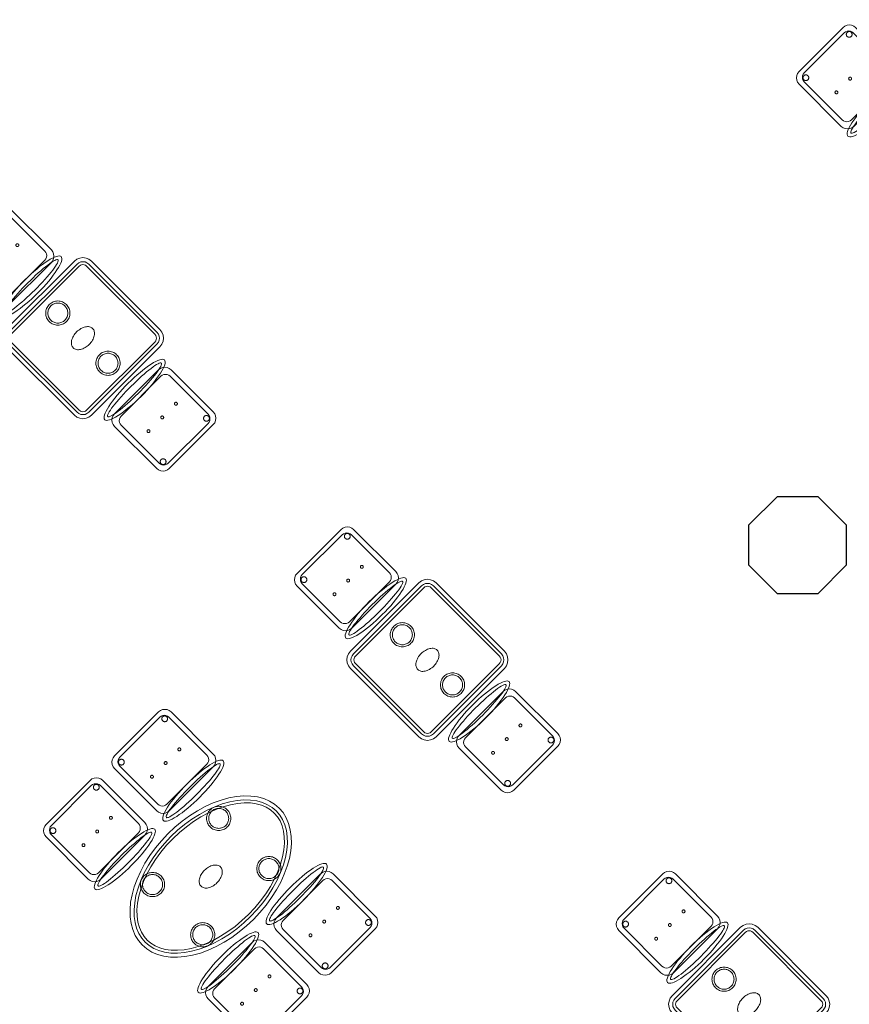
# Model space of a CAD drawing. Header units: metres. Extents: x 2172.2 to 2210.6, y 415.3 to 458.1.
# Tile 18 of 67: x 2197.2 to 2202.4, y 425.7 to 431.8. Entities that reach past the tile are written whole.
import ezdxf

# ---------------------------------------------------------------- set-up
doc = ezdxf.new("R2010")
doc.units = ezdxf.units.M
for name, color, linetype, lineweight in [('NC_N1_CHAIRS', 7, 'CONTINUOUS', 13), ('NC_N1_COLUMNS', 7, 'CONTINUOUS', 25), ('NC_N1_TABLES', 7, 'CONTINUOUS', 13), ('NC_N1_WALLS', 7, 'CONTINUOUS', 25)]:
    doc.layers.add(name, color=color, linetype=linetype, lineweight=lineweight)

# ---------------------------------------------------------------- blocks, each defined once
blk = doc.blocks.new('NC_N1_ARCHITECTURE')
at = {"layer": 'NC_N1_COLUMNS', "linetype": 'CONTINUOUS', "lineweight": -2}
blk.add_lwpolyline([(11.911421, -5.785677), (11.734645, -5.608903), (11.734677, -5.358869), (11.911421, -5.182129), (12.161419, -5.182129), (12.338195, -5.358905), (12.338195, -5.608903), (12.161419, -5.785677)], close=True, dxfattribs=at)
blk = doc.blocks.new('NC_N1_DINING_TWO_SQUARE')
at = {"color": 0, "linetype": 'CONTINUOUS', "lineweight": -2}
for points in [[(0.3, -0.375), (-0.3, -0.375), (-0.3194, -0.3724), (-0.3375, -0.365), (-0.353, -0.353), (-0.365, -0.3375), (-0.3724, -0.3194), (-0.375, -0.3), (-0.375, 0.3), (-0.3724, 0.3194), (-0.365, 0.3375), (-0.353, 0.353), (-0.3375, 0.365), (-0.3194, 0.3724), (-0.3, 0.375), (0.3, 0.375), (0.3194, 0.3724), (0.3375, 0.365), (0.353, 0.353), (0.365, 0.3375), (0.3724, 0.3194), (0.375, 0.3), (0.375, -0.3), (0.3724, -0.3194), (0.365, -0.3375), (0.353, -0.353), (0.3375, -0.365), (0.3194, -0.3724)], [(0.2984, -0.35), (-0.2984, -0.35), (-0.3129, -0.3481), (-0.3249, -0.3431), (-0.3352, -0.3352), (-0.3431, -0.3249), (-0.3481, -0.3129), (-0.35, -0.2984), (-0.35, 0.2984), (-0.3481, 0.3129), (-0.3431, 0.3249), (-0.3352, 0.3352), (-0.3249, 0.3431), (-0.3129, 0.3481), (-0.2984, 0.35), (0.2984, 0.35), (0.3129, 0.3481), (0.3249, 0.3431), (0.3352, 0.3352), (0.3431, 0.3249), (0.3481, 0.3129), (0.35, 0.2984), (0.35, -0.2984), (0.3481, -0.3129), (0.3431, -0.3249), (0.3352, -0.3352), (0.3249, -0.3431), (0.3129, -0.3481)], [(0.2972, -0.332), (-0.2972, -0.332), (-0.3082, -0.3306), (-0.3158, -0.3274), (-0.3224, -0.3224), (-0.3274, -0.3158), (-0.3306, -0.3082), (-0.332, -0.2972), (-0.332, 0.2972), (-0.3306, 0.3082), (-0.3274, 0.3158), (-0.3224, 0.3224), (-0.3158, 0.3274), (-0.3082, 0.3306), (-0.2972, 0.332), (0.2972, 0.332), (0.3082, 0.3306), (0.3158, 0.3274), (0.3224, 0.3224), (0.3274, 0.3158), (0.3306, 0.3082), (0.332, 0.2972), (0.332, -0.2972), (0.3306, -0.3082), (0.3274, -0.3158), (0.3224, -0.3224), (0.3158, -0.3274), (0.3082, -0.3306)], [(0.075, 0.22), (0.0746, 0.2126), (0.0736, 0.2054), (0.0718, 0.1982), (0.0693, 0.1913), (0.0661, 0.1846), (0.0624, 0.1783), (0.058, 0.1724), (0.053, 0.167), (0.0476, 0.162), (0.0417, 0.1576), (0.0354, 0.1539), (0.0287, 0.1507), (0.0218, 0.1482), (0.0146, 0.1464), (0.0074, 0.1454), (0, 0.145), (-0.0074, 0.1454), (-0.0146, 0.1464), (-0.0218, 0.1482), (-0.0287, 0.1507), (-0.0354, 0.1539), (-0.0417, 0.1576), (-0.0476, 0.162), (-0.053, 0.167), (-0.058, 0.1724), (-0.0624, 0.1783), (-0.0661, 0.1846), (-0.0693, 0.1913), (-0.0718, 0.1982), (-0.0736, 0.2054), (-0.0746, 0.2126), (-0.075, 0.22), (-0.0746, 0.2274), (-0.0736, 0.2346), (-0.0718, 0.2418), (-0.0693, 0.2487), (-0.0661, 0.2554), (-0.0624, 0.2617), (-0.058, 0.2676), (-0.053, 0.273), (-0.0476, 0.278), (-0.0417, 0.2824), (-0.0354, 0.2861), (-0.0287, 0.2893), (-0.0218, 0.2918), (-0.0146, 0.2936), (-0.0074, 0.2946), (0, 0.295), (0.0074, 0.2946), (0.0146, 0.2936), (0.0218, 0.2918), (0.0287, 0.2893), (0.0354, 0.2861), (0.0417, 0.2824), (0.0476, 0.278), (0.053, 0.273), (0.058, 0.2676), (0.0624, 0.2617), (0.0661, 0.2554), (0.0693, 0.2487), (0.0718, 0.2418), (0.0736, 0.2346), (0.0746, 0.2274)], [(0.062, 0.22), (0.0617, 0.2139), (0.0608, 0.2079), (0.0593, 0.202), (0.0573, 0.1963), (0.0547, 0.1908), (0.0516, 0.1856), (0.0479, 0.1807), (0.0438, 0.1762), (0.0393, 0.1721), (0.0344, 0.1684), (0.0292, 0.1653), (0.0237, 0.1627), (0.018, 0.1607), (0.0121, 0.1592), (0.0061, 0.1583), (0, 0.158), (-0.0061, 0.1583), (-0.0121, 0.1592), (-0.018, 0.1607), (-0.0237, 0.1627), (-0.0292, 0.1653), (-0.0344, 0.1684), (-0.0393, 0.1721), (-0.0438, 0.1762), (-0.0479, 0.1807), (-0.0516, 0.1856), (-0.0547, 0.1908), (-0.0573, 0.1963), (-0.0593, 0.202), (-0.0608, 0.2079), (-0.0617, 0.2139), (-0.062, 0.22), (-0.0617, 0.2261), (-0.0608, 0.2321), (-0.0593, 0.238), (-0.0573, 0.2437), (-0.0547, 0.2492), (-0.0516, 0.2544), (-0.0479, 0.2593), (-0.0438, 0.2638), (-0.0393, 0.2679), (-0.0344, 0.2716), (-0.0292, 0.2747), (-0.0237, 0.2773), (-0.018, 0.2793), (-0.0121, 0.2808), (-0.0061, 0.2817), (0, 0.282), (0.0061, 0.2817), (0.0121, 0.2808), (0.018, 0.2793), (0.0237, 0.2773), (0.0292, 0.2747), (0.0344, 0.2716), (0.0393, 0.2679), (0.0438, 0.2638), (0.0479, 0.2593), (0.0516, 0.2544), (0.0547, 0.2492), (0.0573, 0.2437), (0.0593, 0.238), (0.0608, 0.2321), (0.0617, 0.2261)], [(0.085, 0), (0.0846, 0.0054), (0.0834, 0.0107), (0.0813, 0.016), (0.0785, 0.021), (0.075, 0.0259), (0.0707, 0.0306), (0.0657, 0.0349), (0.0601, 0.0389), (0.0539, 0.0425), (0.0472, 0.0457), (0.0401, 0.0485), (0.0325, 0.0508), (0.0247, 0.0526), (0.0166, 0.0539), (0.0083, 0.0547), (0, 0.055), (-0.0083, 0.0547), (-0.0166, 0.0539), (-0.0247, 0.0526), (-0.0325, 0.0508), (-0.0401, 0.0485), (-0.0472, 0.0457), (-0.0539, 0.0425), (-0.0601, 0.0389), (-0.0657, 0.0349), (-0.0707, 0.0306), (-0.075, 0.0259), (-0.0785, 0.021), (-0.0813, 0.016), (-0.0834, 0.0107), (-0.0846, 0.0054), (-0.085, 0), (-0.0846, -0.0054), (-0.0834, -0.0107), (-0.0813, -0.016), (-0.0785, -0.021), (-0.075, -0.0259), (-0.0707, -0.0306), (-0.0657, -0.0349), (-0.0601, -0.0389), (-0.0539, -0.0425), (-0.0472, -0.0457), (-0.0401, -0.0485), (-0.0325, -0.0508), (-0.0247, -0.0526), (-0.0166, -0.0539), (-0.0083, -0.0547), (0, -0.055), (0.0083, -0.0547), (0.0166, -0.0539), (0.0247, -0.0526), (0.0325, -0.0508), (0.0401, -0.0485), (0.0472, -0.0457), (0.0539, -0.0425), (0.0601, -0.0389), (0.0657, -0.0349), (0.0707, -0.0306), (0.075, -0.0259), (0.0785, -0.021), (0.0813, -0.016), (0.0834, -0.0107), (0.0846, -0.0054)], [(0.075, -0.22), (0.0746, -0.2274), (0.0736, -0.2346), (0.0718, -0.2418), (0.0693, -0.2487), (0.0661, -0.2554), (0.0624, -0.2617), (0.058, -0.2676), (0.053, -0.273), (0.0476, -0.278), (0.0417, -0.2824), (0.0354, -0.2861), (0.0287, -0.2893), (0.0218, -0.2918), (0.0146, -0.2936), (0.0074, -0.2946), (0, -0.295), (-0.0074, -0.2946), (-0.0146, -0.2936), (-0.0218, -0.2918), (-0.0287, -0.2893), (-0.0354, -0.2861), (-0.0417, -0.2824), (-0.0476, -0.278), (-0.053, -0.273), (-0.058, -0.2676), (-0.0624, -0.2617), (-0.0661, -0.2554), (-0.0693, -0.2487), (-0.0718, -0.2418), (-0.0736, -0.2346), (-0.0746, -0.2274), (-0.075, -0.22), (-0.0746, -0.2126), (-0.0736, -0.2054), (-0.0718, -0.1982), (-0.0693, -0.1913), (-0.0661, -0.1846), (-0.0624, -0.1783), (-0.058, -0.1724), (-0.053, -0.167), (-0.0476, -0.162), (-0.0417, -0.1576), (-0.0354, -0.1539), (-0.0287, -0.1507), (-0.0218, -0.1482), (-0.0146, -0.1464), (-0.0074, -0.1454), (0, -0.145), (0.0074, -0.1454), (0.0146, -0.1464), (0.0218, -0.1482), (0.0287, -0.1507), (0.0354, -0.1539), (0.0417, -0.1576), (0.0476, -0.162), (0.053, -0.167), (0.058, -0.1724), (0.0624, -0.1783), (0.0661, -0.1846), (0.0693, -0.1913), (0.0718, -0.1982), (0.0736, -0.2054), (0.0746, -0.2126)], [(0.062, -0.22), (0.0617, -0.2261), (0.0608, -0.2321), (0.0593, -0.238), (0.0573, -0.2437), (0.0547, -0.2492), (0.0516, -0.2544), (0.0479, -0.2593), (0.0438, -0.2638), (0.0393, -0.2679), (0.0344, -0.2716), (0.0292, -0.2747), (0.0237, -0.2773), (0.018, -0.2793), (0.0121, -0.2808), (0.0061, -0.2817), (0, -0.282), (-0.0061, -0.2817), (-0.0121, -0.2808), (-0.018, -0.2793), (-0.0237, -0.2773), (-0.0292, -0.2747), (-0.0344, -0.2716), (-0.0393, -0.2679), (-0.0438, -0.2638), (-0.0479, -0.2593), (-0.0516, -0.2544), (-0.0547, -0.2492), (-0.0573, -0.2437), (-0.0593, -0.238), (-0.0608, -0.2321), (-0.0617, -0.2261), (-0.062, -0.22), (-0.0617, -0.2139), (-0.0608, -0.2079), (-0.0593, -0.202), (-0.0573, -0.1963), (-0.0547, -0.1908), (-0.0516, -0.1856), (-0.0479, -0.1807), (-0.0438, -0.1762), (-0.0393, -0.1721), (-0.0344, -0.1684), (-0.0292, -0.1653), (-0.0237, -0.1627), (-0.018, -0.1607), (-0.0121, -0.1592), (-0.0061, -0.1583), (0, -0.158), (0.0061, -0.1583), (0.0121, -0.1592), (0.018, -0.1607), (0.0237, -0.1627), (0.0292, -0.1653), (0.0344, -0.1684), (0.0393, -0.1721), (0.0438, -0.1762), (0.0479, -0.1807), (0.0516, -0.1856), (0.0547, -0.1908), (0.0573, -0.1963), (0.0593, -0.202), (0.0608, -0.2079), (0.0617, -0.2139)]]:
    blk.add_lwpolyline(points, close=True, dxfattribs=at)
blk = doc.blocks.new('NC_N1_CHAIR_OLIVE')
at = {"color": 0, "linetype": 'CONTINUOUS', "lineweight": -2}
for points in [[(0.262, 0.222), (0.2607, 0.2276), (0.257, 0.2331), (0.2507, 0.2385), (0.2421, 0.2438), (0.2311, 0.2489), (0.2178, 0.2537), (0.2025, 0.2582), (0.1853, 0.2623), (0.1662, 0.2661), (0.1456, 0.2694), (0.1235, 0.2723), (0.1003, 0.2747), (0.0761, 0.2765), (0.0511, 0.2779), (0.0257, 0.2787), (0, 0.279), (-0.0257, 0.2787), (-0.0511, 0.2779), (-0.0761, 0.2765), (-0.1003, 0.2747), (-0.1235, 0.2723), (-0.1456, 0.2694), (-0.1662, 0.2661), (-0.1853, 0.2623), (-0.2025, 0.2582), (-0.2178, 0.2537), (-0.2311, 0.2489), (-0.2421, 0.2438), (-0.2507, 0.2385), (-0.257, 0.2331), (-0.2607, 0.2276), (-0.262, 0.222), (-0.2607, 0.2164), (-0.257, 0.2109), (-0.2507, 0.2055), (-0.2421, 0.2002), (-0.2311, 0.1951), (-0.2178, 0.1903), (-0.2025, 0.1858), (-0.1853, 0.1817), (-0.1662, 0.1779), (-0.1456, 0.1746), (-0.1235, 0.1717), (-0.1003, 0.1693), (-0.0761, 0.1675), (-0.0511, 0.1661), (-0.0257, 0.1653), (0, 0.165), (0.0257, 0.1653), (0.0511, 0.1661), (0.0761, 0.1675), (0.1003, 0.1693), (0.1235, 0.1717), (0.1456, 0.1746), (0.1662, 0.1779), (0.1853, 0.1817), (0.2025, 0.1858), (0.2178, 0.1903), (0.2311, 0.1951), (0.2421, 0.2002), (0.2507, 0.2055), (0.257, 0.2109), (0.2607, 0.2164)], [(0.235, 0.222), (0.2339, 0.225), (0.2305, 0.228), (0.2249, 0.231), (0.2171, 0.2339), (0.2073, 0.2366), (0.1954, 0.2392), (0.1817, 0.2417), (0.1662, 0.2439), (0.1491, 0.246), (0.1306, 0.2478), (0.1108, 0.2493), (0.0899, 0.2506), (0.0682, 0.2517), (0.0458, 0.2524), (0.023, 0.2529), (0, 0.253), (-0.023, 0.2529), (-0.0458, 0.2524), (-0.0682, 0.2517), (-0.0899, 0.2506), (-0.1108, 0.2493), (-0.1306, 0.2478), (-0.1491, 0.246), (-0.1662, 0.2439), (-0.1817, 0.2417), (-0.1954, 0.2392), (-0.2073, 0.2366), (-0.2171, 0.2339), (-0.2249, 0.231), (-0.2305, 0.228), (-0.2339, 0.225), (-0.235, 0.222), (-0.2339, 0.219), (-0.2305, 0.216), (-0.2249, 0.213), (-0.2171, 0.2101), (-0.2073, 0.2074), (-0.1954, 0.2048), (-0.1817, 0.2023), (-0.1662, 0.2001), (-0.1491, 0.198), (-0.1306, 0.1962), (-0.1108, 0.1947), (-0.0899, 0.1934), (-0.0682, 0.1923), (-0.0458, 0.1916), (-0.023, 0.1911), (0, 0.191), (0.023, 0.1911), (0.0458, 0.1916), (0.0682, 0.1923), (0.0899, 0.1934), (0.1108, 0.1947), (0.1306, 0.1962), (0.1491, 0.198), (0.1662, 0.2001), (0.1817, 0.2023), (0.1954, 0.2048), (0.2073, 0.2074), (0.2171, 0.2101), (0.2249, 0.213), (0.2305, 0.216), (0.2339, 0.219)], [(0.193, -0.275), (-0.193, -0.275), (-0.2072, -0.2731), (-0.2205, -0.2676), (-0.2319, -0.2589), (-0.2406, -0.2475), (-0.2461, -0.2342), (-0.248, -0.22), (-0.248, 0.15), (-0.2461, 0.1642), (-0.2406, 0.1775), (-0.2319, 0.1889), (-0.2205, 0.1976), (-0.2072, 0.2031), (-0.193, 0.205), (0.193, 0.205), (0.2072, 0.2031), (0.2205, 0.1976), (0.2319, 0.1889), (0.2406, 0.1775), (0.2461, 0.1642), (0.248, 0.15), (0.248, -0.22), (0.2461, -0.2342), (0.2406, -0.2475), (0.2319, -0.2589), (0.2205, -0.2676), (0.2072, -0.2731)], [(0.175, -0.247), (-0.175, -0.247), (-0.1854, -0.2456), (-0.195, -0.2416), (-0.2033, -0.2353), (-0.2096, -0.227), (-0.2136, -0.2174), (-0.215, -0.207), (-0.215, 0.126), (-0.2136, 0.1364), (-0.2096, 0.146), (-0.2033, 0.1543), (-0.195, 0.1606), (-0.1854, 0.1646), (-0.175, 0.166), (0.175, 0.166), (0.1854, 0.1646), (0.195, 0.1606), (0.2033, 0.1543), (0.2096, 0.146), (0.2136, 0.1364), (0.215, 0.126), (0.215, -0.207), (0.2136, -0.2174), (0.2096, -0.227), (0.2033, -0.2353), (0.195, -0.2416), (0.1854, -0.2456)], [(-0.111, -0.02), (-0.111, -0.0209), (-0.1112, -0.0218), (-0.1114, -0.0226), (-0.1117, -0.0234), (-0.1121, -0.0242), (-0.1125, -0.025), (-0.113, -0.0257), (-0.1136, -0.0264), (-0.1143, -0.027), (-0.115, -0.0275), (-0.1158, -0.0279), (-0.1166, -0.0283), (-0.1174, -0.0286), (-0.1182, -0.0288), (-0.1191, -0.029), (-0.12, -0.029), (-0.1209, -0.029), (-0.1218, -0.0288), (-0.1226, -0.0286), (-0.1234, -0.0283), (-0.1242, -0.0279), (-0.125, -0.0275), (-0.1257, -0.027), (-0.1264, -0.0264), (-0.127, -0.0257), (-0.1275, -0.025), (-0.1279, -0.0242), (-0.1283, -0.0234), (-0.1286, -0.0226), (-0.1288, -0.0218), (-0.129, -0.0209), (-0.129, -0.02), (-0.129, -0.0191), (-0.1288, -0.0182), (-0.1286, -0.0174), (-0.1283, -0.0166), (-0.1279, -0.0158), (-0.1275, -0.015), (-0.127, -0.0143), (-0.1264, -0.0136), (-0.1257, -0.013), (-0.125, -0.0125), (-0.1242, -0.0121), (-0.1234, -0.0117), (-0.1226, -0.0114), (-0.1218, -0.0112), (-0.1209, -0.011), (-0.12, -0.011), (-0.1191, -0.011), (-0.1182, -0.0112), (-0.1174, -0.0114), (-0.1166, -0.0117), (-0.1158, -0.0121), (-0.115, -0.0125), (-0.1143, -0.013), (-0.1136, -0.0136), (-0.113, -0.0143), (-0.1125, -0.015), (-0.1121, -0.0158), (-0.1117, -0.0166), (-0.1114, -0.0174), (-0.1112, -0.0182), (-0.111, -0.0191)], [(0.009, -0.02), (0.009, -0.0209), (0.0088, -0.0218), (0.0086, -0.0226), (0.0083, -0.0234), (0.0079, -0.0242), (0.0075, -0.025), (0.007, -0.0257), (0.0064, -0.0264), (0.0057, -0.027), (0.005, -0.0275), (0.0042, -0.0279), (0.0034, -0.0283), (0.0026, -0.0286), (0.0018, -0.0288), (0.0009, -0.029), (0, -0.029), (-0.0009, -0.029), (-0.0018, -0.0288), (-0.0026, -0.0286), (-0.0034, -0.0283), (-0.0042, -0.0279), (-0.005, -0.0275), (-0.0057, -0.027), (-0.0064, -0.0264), (-0.007, -0.0257), (-0.0075, -0.025), (-0.0079, -0.0242), (-0.0083, -0.0234), (-0.0086, -0.0226), (-0.0088, -0.0218), (-0.009, -0.0209), (-0.009, -0.02), (-0.009, -0.0191), (-0.0088, -0.0182), (-0.0086, -0.0174), (-0.0083, -0.0166), (-0.0079, -0.0158), (-0.0075, -0.015), (-0.007, -0.0143), (-0.0064, -0.0136), (-0.0057, -0.013), (-0.005, -0.0125), (-0.0042, -0.0121), (-0.0034, -0.0117), (-0.0026, -0.0114), (-0.0018, -0.0112), (-0.0009, -0.011), (0, -0.011), (0.0009, -0.011), (0.0018, -0.0112), (0.0026, -0.0114), (0.0034, -0.0117), (0.0042, -0.0121), (0.005, -0.0125), (0.0057, -0.013), (0.0064, -0.0136), (0.007, -0.0143), (0.0075, -0.015), (0.0079, -0.0158), (0.0083, -0.0166), (0.0086, -0.0174), (0.0088, -0.0182), (0.009, -0.0191)], [(0.129, -0.02), (0.129, -0.0209), (0.1288, -0.0218), (0.1286, -0.0226), (0.1283, -0.0234), (0.1279, -0.0242), (0.1275, -0.025), (0.127, -0.0257), (0.1264, -0.0264), (0.1257, -0.027), (0.125, -0.0275), (0.1242, -0.0279), (0.1234, -0.0283), (0.1226, -0.0286), (0.1218, -0.0288), (0.1209, -0.029), (0.12, -0.029), (0.1191, -0.029), (0.1182, -0.0288), (0.1174, -0.0286), (0.1166, -0.0283), (0.1158, -0.0279), (0.115, -0.0275), (0.1143, -0.027), (0.1136, -0.0264), (0.113, -0.0257), (0.1125, -0.025), (0.1121, -0.0242), (0.1117, -0.0234), (0.1114, -0.0226), (0.1112, -0.0218), (0.111, -0.0209), (0.111, -0.02), (0.111, -0.0191), (0.1112, -0.0182), (0.1114, -0.0174), (0.1117, -0.0166), (0.1121, -0.0158), (0.1125, -0.015), (0.113, -0.0143), (0.1136, -0.0136), (0.1143, -0.013), (0.115, -0.0125), (0.1158, -0.0121), (0.1166, -0.0117), (0.1174, -0.0114), (0.1182, -0.0112), (0.1191, -0.011), (0.12, -0.011), (0.1209, -0.011), (0.1218, -0.0112), (0.1226, -0.0114), (0.1234, -0.0117), (0.1242, -0.0121), (0.125, -0.0125), (0.1257, -0.013), (0.1264, -0.0136), (0.127, -0.0143), (0.1275, -0.015), (0.1279, -0.0158), (0.1283, -0.0166), (0.1286, -0.0174), (0.1288, -0.0182), (0.129, -0.0191)], [(-0.172, -0.218), (-0.1721, -0.2198), (-0.1723, -0.2215), (-0.1728, -0.2232), (-0.1734, -0.2249), (-0.1741, -0.2265), (-0.175, -0.228), (-0.1761, -0.2294), (-0.1773, -0.2307), (-0.1786, -0.2319), (-0.18, -0.233), (-0.1815, -0.2339), (-0.1831, -0.2346), (-0.1848, -0.2352), (-0.1865, -0.2357), (-0.1882, -0.2359), (-0.19, -0.236), (-0.1918, -0.2359), (-0.1935, -0.2357), (-0.1952, -0.2352), (-0.1969, -0.2346), (-0.1985, -0.2339), (-0.2, -0.233), (-0.2014, -0.2319), (-0.2027, -0.2307), (-0.2039, -0.2294), (-0.205, -0.228), (-0.2059, -0.2265), (-0.2066, -0.2249), (-0.2072, -0.2232), (-0.2077, -0.2215), (-0.2079, -0.2198), (-0.208, -0.218), (-0.2079, -0.2162), (-0.2077, -0.2145), (-0.2072, -0.2128), (-0.2066, -0.2111), (-0.2059, -0.2095), (-0.205, -0.208), (-0.2039, -0.2066), (-0.2027, -0.2053), (-0.2014, -0.2041), (-0.2, -0.203), (-0.1985, -0.2021), (-0.1969, -0.2014), (-0.1952, -0.2008), (-0.1935, -0.2003), (-0.1918, -0.2001), (-0.19, -0.2), (-0.1882, -0.2001), (-0.1865, -0.2003), (-0.1848, -0.2008), (-0.1831, -0.2014), (-0.1815, -0.2021), (-0.18, -0.203), (-0.1786, -0.2041), (-0.1773, -0.2053), (-0.1761, -0.2066), (-0.175, -0.208), (-0.1741, -0.2095), (-0.1734, -0.2111), (-0.1728, -0.2128), (-0.1723, -0.2145), (-0.1721, -0.2162)], [(0.208, -0.218), (0.2079, -0.2198), (0.2077, -0.2215), (0.2072, -0.2232), (0.2066, -0.2249), (0.2059, -0.2265), (0.205, -0.228), (0.2039, -0.2294), (0.2027, -0.2307), (0.2014, -0.2319), (0.2, -0.233), (0.1985, -0.2339), (0.1969, -0.2346), (0.1952, -0.2352), (0.1935, -0.2357), (0.1918, -0.2359), (0.19, -0.236), (0.1882, -0.2359), (0.1865, -0.2357), (0.1848, -0.2352), (0.1831, -0.2346), (0.1815, -0.2339), (0.18, -0.233), (0.1786, -0.2319), (0.1773, -0.2307), (0.1761, -0.2294), (0.175, -0.228), (0.1741, -0.2265), (0.1734, -0.2249), (0.1728, -0.2232), (0.1723, -0.2215), (0.1721, -0.2198), (0.172, -0.218), (0.1721, -0.2162), (0.1723, -0.2145), (0.1728, -0.2128), (0.1734, -0.2111), (0.1741, -0.2095), (0.175, -0.208), (0.1761, -0.2066), (0.1773, -0.2053), (0.1786, -0.2041), (0.18, -0.203), (0.1815, -0.2021), (0.1831, -0.2014), (0.1848, -0.2008), (0.1865, -0.2003), (0.1882, -0.2001), (0.19, -0.2), (0.1918, -0.2001), (0.1935, -0.2003), (0.1952, -0.2008), (0.1969, -0.2014), (0.1985, -0.2021), (0.2, -0.203), (0.2014, -0.2041), (0.2027, -0.2053), (0.2039, -0.2066), (0.205, -0.208), (0.2059, -0.2095), (0.2066, -0.2111), (0.2072, -0.2128), (0.2077, -0.2145), (0.2079, -0.2162)]]:
    blk.add_lwpolyline(points, close=True, dxfattribs=at)
blk = doc.blocks.new('NC_N1_DINING_2')
at = {"color": 0, "linetype": 'CONTINUOUS', "lineweight": -2}
for points in [[(0.6, 0), (0.5971, 0.0368), (0.5885, 0.0732), (0.5742, 0.1089), (0.5543, 0.1435), (0.5292, 0.1768), (0.4989, 0.2083), (0.4638, 0.2379), (0.4243, 0.2652), (0.3806, 0.2899), (0.3333, 0.3118), (0.2828, 0.3307), (0.2296, 0.3465), (0.1742, 0.3589), (0.1171, 0.3678), (0.0588, 0.3732), (0, 0.375), (-0.0588, 0.3732), (-0.1171, 0.3678), (-0.1742, 0.3589), (-0.2296, 0.3465), (-0.2828, 0.3307), (-0.3333, 0.3118), (-0.3806, 0.2899), (-0.4243, 0.2652), (-0.4638, 0.2379), (-0.4989, 0.2083), (-0.5292, 0.1768), (-0.5543, 0.1435), (-0.5742, 0.1089), (-0.5885, 0.0732), (-0.5971, 0.0368), (-0.6, 0), (-0.5971, -0.0368), (-0.5885, -0.0732), (-0.5742, -0.1089), (-0.5543, -0.1435), (-0.5292, -0.1768), (-0.4989, -0.2083), (-0.4638, -0.2379), (-0.4243, -0.2652), (-0.3806, -0.2899), (-0.3333, -0.3118), (-0.2828, -0.3307), (-0.2296, -0.3465), (-0.1742, -0.3589), (-0.1171, -0.3678), (-0.0588, -0.3732), (0, -0.375), (0.0588, -0.3732), (0.1171, -0.3678), (0.1742, -0.3589), (0.2296, -0.3465), (0.2828, -0.3307), (0.3333, -0.3118), (0.3806, -0.2899), (0.4243, -0.2652), (0.4638, -0.2379), (0.4989, -0.2083), (0.5292, -0.1768), (0.5543, -0.1435), (0.5742, -0.1089), (0.5885, -0.0732), (0.5971, -0.0368)], [(0.5749, 0), (0.5723, -0.0329), (0.5646, -0.0656), (0.5516, -0.0979), (0.5334, -0.1297), (0.5101, -0.1605), (0.4818, -0.1901), (0.4486, -0.218), (0.411, -0.244), (0.3692, -0.2676), (0.3237, -0.2887), (0.2749, -0.307), (0.2233, -0.3222), (0.1695, -0.3343), (0.114, -0.343), (0.0573, -0.3482), (0, -0.35), (-0.0573, -0.3482), (-0.114, -0.343), (-0.1695, -0.3343), (-0.2233, -0.3222), (-0.2749, -0.307), (-0.3237, -0.2887), (-0.3692, -0.2676), (-0.411, -0.244), (-0.4486, -0.218), (-0.4818, -0.1901), (-0.5101, -0.1605), (-0.5334, -0.1297), (-0.5516, -0.0979), (-0.5646, -0.0656), (-0.5723, -0.0329), (-0.5749, 0), (-0.5723, 0.0329), (-0.5646, 0.0656), (-0.5516, 0.0979), (-0.5334, 0.1297), (-0.5101, 0.1605), (-0.4818, 0.1901), (-0.4486, 0.218), (-0.411, 0.244), (-0.3692, 0.2676), (-0.3237, 0.2887), (-0.2749, 0.307), (-0.2233, 0.3222), (-0.1695, 0.3343), (-0.114, 0.343), (-0.0573, 0.3482), (0, 0.35), (0.0573, 0.3482), (0.114, 0.343), (0.1695, 0.3343), (0.2233, 0.3222), (0.2749, 0.307), (0.3237, 0.2887), (0.3692, 0.2676), (0.411, 0.244), (0.4486, 0.218), (0.4818, 0.1901), (0.5101, 0.1605), (0.5334, 0.1297), (0.5516, 0.0979), (0.5646, 0.0656), (0.5723, 0.0329)], [(0.5569, 0), (0.5545, -0.0301), (0.5474, -0.0601), (0.5354, -0.0901), (0.5184, -0.1198), (0.4964, -0.1488), (0.4694, -0.1769), (0.4377, -0.2037), (0.4014, -0.2287), (0.361, -0.2516), (0.3167, -0.2721), (0.2692, -0.2899), (0.2188, -0.3048), (0.1661, -0.3166), (0.1117, -0.3251), (0.0562, -0.3303), (0, -0.332), (-0.0562, -0.3303), (-0.1117, -0.3251), (-0.1661, -0.3166), (-0.2188, -0.3048), (-0.2692, -0.2899), (-0.3167, -0.2721), (-0.361, -0.2516), (-0.4014, -0.2287), (-0.4377, -0.2037), (-0.4694, -0.1769), (-0.4964, -0.1488), (-0.5184, -0.1198), (-0.5354, -0.0901), (-0.5474, -0.0601), (-0.5545, -0.0301), (-0.5569, 0), (-0.5545, 0.0301), (-0.5474, 0.0601), (-0.5354, 0.0901), (-0.5184, 0.1198), (-0.4964, 0.1488), (-0.4694, 0.1769), (-0.4377, 0.2037), (-0.4014, 0.2287), (-0.361, 0.2516), (-0.3167, 0.2721), (-0.2692, 0.2899), (-0.2188, 0.3048), (-0.1661, 0.3166), (-0.1117, 0.3251), (-0.0562, 0.3303), (0, 0.332), (0.0562, 0.3303), (0.1117, 0.3251), (0.1661, 0.3166), (0.2188, 0.3048), (0.2692, 0.2899), (0.3167, 0.2721), (0.361, 0.2516), (0.4014, 0.2287), (0.4377, 0.2037), (0.4694, 0.1769), (0.4964, 0.1488), (0.5184, 0.1198), (0.5354, 0.0901), (0.5474, 0.0601), (0.5545, 0.0301)], [(-0.215, 0.22), (-0.2154, 0.2126), (-0.2164, 0.2054), (-0.2182, 0.1982), (-0.2207, 0.1913), (-0.2239, 0.1846), (-0.2276, 0.1783), (-0.232, 0.1724), (-0.237, 0.167), (-0.2424, 0.162), (-0.2483, 0.1576), (-0.2546, 0.1539), (-0.2613, 0.1507), (-0.2682, 0.1482), (-0.2754, 0.1464), (-0.2826, 0.1454), (-0.29, 0.145), (-0.2974, 0.1454), (-0.3046, 0.1464), (-0.3118, 0.1482), (-0.3187, 0.1507), (-0.3254, 0.1539), (-0.3317, 0.1576), (-0.3376, 0.162), (-0.343, 0.167), (-0.348, 0.1724), (-0.3524, 0.1783), (-0.3561, 0.1846), (-0.3593, 0.1913), (-0.3618, 0.1982), (-0.3636, 0.2054), (-0.3646, 0.2126), (-0.365, 0.22), (-0.3646, 0.2274), (-0.3636, 0.2346), (-0.3618, 0.2418), (-0.3593, 0.2487), (-0.3561, 0.2554), (-0.3524, 0.2617), (-0.348, 0.2676), (-0.343, 0.273), (-0.3376, 0.278), (-0.3317, 0.2824), (-0.3254, 0.2861), (-0.3187, 0.2893), (-0.3118, 0.2918), (-0.3046, 0.2936), (-0.2974, 0.2946), (-0.29, 0.295), (-0.2826, 0.2946), (-0.2754, 0.2936), (-0.2682, 0.2918), (-0.2613, 0.2893), (-0.2546, 0.2861), (-0.2483, 0.2824), (-0.2424, 0.278), (-0.237, 0.273), (-0.232, 0.2676), (-0.2276, 0.2617), (-0.2239, 0.2554), (-0.2207, 0.2487), (-0.2182, 0.2418), (-0.2164, 0.2346), (-0.2154, 0.2274)], [(-0.228, 0.22), (-0.2283, 0.2139), (-0.2292, 0.2079), (-0.2307, 0.202), (-0.2327, 0.1963), (-0.2353, 0.1908), (-0.2384, 0.1856), (-0.2421, 0.1807), (-0.2462, 0.1762), (-0.2507, 0.1721), (-0.2556, 0.1684), (-0.2608, 0.1653), (-0.2663, 0.1627), (-0.272, 0.1607), (-0.2779, 0.1592), (-0.2839, 0.1583), (-0.29, 0.158), (-0.2961, 0.1583), (-0.3021, 0.1592), (-0.308, 0.1607), (-0.3137, 0.1627), (-0.3192, 0.1653), (-0.3244, 0.1684), (-0.3293, 0.1721), (-0.3338, 0.1762), (-0.3379, 0.1807), (-0.3416, 0.1856), (-0.3447, 0.1908), (-0.3473, 0.1963), (-0.3493, 0.202), (-0.3508, 0.2079), (-0.3517, 0.2139), (-0.352, 0.22), (-0.3517, 0.2261), (-0.3508, 0.2321), (-0.3493, 0.238), (-0.3473, 0.2437), (-0.3447, 0.2492), (-0.3416, 0.2544), (-0.3379, 0.2593), (-0.3338, 0.2638), (-0.3293, 0.2679), (-0.3244, 0.2716), (-0.3192, 0.2747), (-0.3137, 0.2773), (-0.308, 0.2793), (-0.3021, 0.2808), (-0.2961, 0.2817), (-0.29, 0.282), (-0.2839, 0.2817), (-0.2779, 0.2808), (-0.272, 0.2793), (-0.2663, 0.2773), (-0.2608, 0.2747), (-0.2556, 0.2716), (-0.2507, 0.2679), (-0.2462, 0.2638), (-0.2421, 0.2593), (-0.2384, 0.2544), (-0.2353, 0.2492), (-0.2327, 0.2437), (-0.2307, 0.238), (-0.2292, 0.2321), (-0.2283, 0.2261)], [(0.365, 0.22), (0.3646, 0.2126), (0.3636, 0.2054), (0.3618, 0.1982), (0.3593, 0.1913), (0.3561, 0.1846), (0.3524, 0.1783), (0.348, 0.1724), (0.343, 0.167), (0.3376, 0.162), (0.3317, 0.1576), (0.3254, 0.1539), (0.3187, 0.1507), (0.3118, 0.1482), (0.3046, 0.1464), (0.2974, 0.1454), (0.29, 0.145), (0.2826, 0.1454), (0.2754, 0.1464), (0.2682, 0.1482), (0.2613, 0.1507), (0.2546, 0.1539), (0.2483, 0.1576), (0.2424, 0.162), (0.237, 0.167), (0.232, 0.1724), (0.2276, 0.1783), (0.2239, 0.1846), (0.2207, 0.1913), (0.2182, 0.1982), (0.2164, 0.2054), (0.2154, 0.2126), (0.215, 0.22), (0.2154, 0.2274), (0.2164, 0.2346), (0.2182, 0.2418), (0.2207, 0.2487), (0.2239, 0.2554), (0.2276, 0.2617), (0.232, 0.2676), (0.237, 0.273), (0.2424, 0.278), (0.2483, 0.2824), (0.2546, 0.2861), (0.2613, 0.2893), (0.2682, 0.2918), (0.2754, 0.2936), (0.2826, 0.2946), (0.29, 0.295), (0.2974, 0.2946), (0.3046, 0.2936), (0.3118, 0.2918), (0.3187, 0.2893), (0.3254, 0.2861), (0.3317, 0.2824), (0.3376, 0.278), (0.343, 0.273), (0.348, 0.2676), (0.3524, 0.2617), (0.3561, 0.2554), (0.3593, 0.2487), (0.3618, 0.2418), (0.3636, 0.2346), (0.3646, 0.2274)], [(0.352, 0.22), (0.3517, 0.2139), (0.3508, 0.2079), (0.3493, 0.202), (0.3473, 0.1963), (0.3447, 0.1908), (0.3416, 0.1856), (0.3379, 0.1807), (0.3338, 0.1762), (0.3293, 0.1721), (0.3244, 0.1684), (0.3192, 0.1653), (0.3137, 0.1627), (0.308, 0.1607), (0.3021, 0.1592), (0.2961, 0.1583), (0.29, 0.158), (0.2839, 0.1583), (0.2779, 0.1592), (0.272, 0.1607), (0.2663, 0.1627), (0.2608, 0.1653), (0.2556, 0.1684), (0.2507, 0.1721), (0.2462, 0.1762), (0.2421, 0.1807), (0.2384, 0.1856), (0.2353, 0.1908), (0.2327, 0.1963), (0.2307, 0.202), (0.2292, 0.2079), (0.2283, 0.2139), (0.228, 0.22), (0.2283, 0.2261), (0.2292, 0.2321), (0.2307, 0.238), (0.2327, 0.2437), (0.2353, 0.2492), (0.2384, 0.2544), (0.2421, 0.2593), (0.2462, 0.2638), (0.2507, 0.2679), (0.2556, 0.2716), (0.2608, 0.2747), (0.2663, 0.2773), (0.272, 0.2793), (0.2779, 0.2808), (0.2839, 0.2817), (0.29, 0.282), (0.2961, 0.2817), (0.3021, 0.2808), (0.308, 0.2793), (0.3137, 0.2773), (0.3192, 0.2747), (0.3244, 0.2716), (0.3293, 0.2679), (0.3338, 0.2638), (0.3379, 0.2593), (0.3416, 0.2544), (0.3447, 0.2492), (0.3473, 0.2437), (0.3493, 0.238), (0.3508, 0.2321), (0.3517, 0.2261)], [(0.085, 0), (0.0846, 0.0054), (0.0834, 0.0107), (0.0813, 0.016), (0.0785, 0.021), (0.075, 0.0259), (0.0707, 0.0306), (0.0657, 0.0349), (0.0601, 0.0389), (0.0539, 0.0425), (0.0472, 0.0457), (0.0401, 0.0485), (0.0325, 0.0508), (0.0247, 0.0526), (0.0166, 0.0539), (0.0083, 0.0547), (0, 0.055), (-0.0083, 0.0547), (-0.0166, 0.0539), (-0.0247, 0.0526), (-0.0325, 0.0508), (-0.0401, 0.0485), (-0.0472, 0.0457), (-0.0539, 0.0425), (-0.0601, 0.0389), (-0.0657, 0.0349), (-0.0707, 0.0306), (-0.075, 0.0259), (-0.0785, 0.021), (-0.0813, 0.016), (-0.0834, 0.0107), (-0.0846, 0.0054), (-0.085, 0), (-0.0846, -0.0054), (-0.0834, -0.0107), (-0.0813, -0.016), (-0.0785, -0.021), (-0.075, -0.0259), (-0.0707, -0.0306), (-0.0657, -0.0349), (-0.0601, -0.0389), (-0.0539, -0.0425), (-0.0472, -0.0457), (-0.0401, -0.0485), (-0.0325, -0.0508), (-0.0247, -0.0526), (-0.0166, -0.0539), (-0.0083, -0.0547), (0, -0.055), (0.0083, -0.0547), (0.0166, -0.0539), (0.0247, -0.0526), (0.0325, -0.0508), (0.0401, -0.0485), (0.0472, -0.0457), (0.0539, -0.0425), (0.0601, -0.0389), (0.0657, -0.0349), (0.0707, -0.0306), (0.075, -0.0259), (0.0785, -0.021), (0.0813, -0.016), (0.0834, -0.0107), (0.0846, -0.0054)], [(-0.215, -0.22), (-0.2154, -0.2274), (-0.2164, -0.2346), (-0.2182, -0.2418), (-0.2207, -0.2487), (-0.2239, -0.2554), (-0.2276, -0.2617), (-0.232, -0.2676), (-0.237, -0.273), (-0.2424, -0.278), (-0.2483, -0.2824), (-0.2546, -0.2861), (-0.2613, -0.2893), (-0.2682, -0.2918), (-0.2754, -0.2936), (-0.2826, -0.2946), (-0.29, -0.295), (-0.2974, -0.2946), (-0.3046, -0.2936), (-0.3118, -0.2918), (-0.3187, -0.2893), (-0.3254, -0.2861), (-0.3317, -0.2824), (-0.3376, -0.278), (-0.343, -0.273), (-0.348, -0.2676), (-0.3524, -0.2617), (-0.3561, -0.2554), (-0.3593, -0.2487), (-0.3618, -0.2418), (-0.3636, -0.2346), (-0.3646, -0.2274), (-0.365, -0.22), (-0.3646, -0.2126), (-0.3636, -0.2054), (-0.3618, -0.1982), (-0.3593, -0.1913), (-0.3561, -0.1846), (-0.3524, -0.1783), (-0.348, -0.1724), (-0.343, -0.167), (-0.3376, -0.162), (-0.3317, -0.1576), (-0.3254, -0.1539), (-0.3187, -0.1507), (-0.3118, -0.1482), (-0.3046, -0.1464), (-0.2974, -0.1454), (-0.29, -0.145), (-0.2826, -0.1454), (-0.2754, -0.1464), (-0.2682, -0.1482), (-0.2613, -0.1507), (-0.2546, -0.1539), (-0.2483, -0.1576), (-0.2424, -0.162), (-0.237, -0.167), (-0.232, -0.1724), (-0.2276, -0.1783), (-0.2239, -0.1846), (-0.2207, -0.1913), (-0.2182, -0.1982), (-0.2164, -0.2054), (-0.2154, -0.2126)], [(-0.228, -0.22), (-0.2283, -0.2261), (-0.2292, -0.2321), (-0.2307, -0.238), (-0.2327, -0.2437), (-0.2353, -0.2492), (-0.2384, -0.2544), (-0.2421, -0.2593), (-0.2462, -0.2638), (-0.2507, -0.2679), (-0.2556, -0.2716), (-0.2608, -0.2747), (-0.2663, -0.2773), (-0.272, -0.2793), (-0.2779, -0.2808), (-0.2839, -0.2817), (-0.29, -0.282), (-0.2961, -0.2817), (-0.3021, -0.2808), (-0.308, -0.2793), (-0.3137, -0.2773), (-0.3192, -0.2747), (-0.3244, -0.2716), (-0.3293, -0.2679), (-0.3338, -0.2638), (-0.3379, -0.2593), (-0.3416, -0.2544), (-0.3447, -0.2492), (-0.3473, -0.2437), (-0.3493, -0.238), (-0.3508, -0.2321), (-0.3517, -0.2261), (-0.352, -0.22), (-0.3517, -0.2139), (-0.3508, -0.2079), (-0.3493, -0.202), (-0.3473, -0.1963), (-0.3447, -0.1908), (-0.3416, -0.1856), (-0.3379, -0.1807), (-0.3338, -0.1762), (-0.3293, -0.1721), (-0.3244, -0.1684), (-0.3192, -0.1653), (-0.3137, -0.1627), (-0.308, -0.1607), (-0.3021, -0.1592), (-0.2961, -0.1583), (-0.29, -0.158), (-0.2839, -0.1583), (-0.2779, -0.1592), (-0.272, -0.1607), (-0.2663, -0.1627), (-0.2608, -0.1653), (-0.2556, -0.1684), (-0.2507, -0.1721), (-0.2462, -0.1762), (-0.2421, -0.1807), (-0.2384, -0.1856), (-0.2353, -0.1908), (-0.2327, -0.1963), (-0.2307, -0.202), (-0.2292, -0.2079), (-0.2283, -0.2139)], [(0.365, -0.22), (0.3646, -0.2274), (0.3636, -0.2346), (0.3618, -0.2418), (0.3593, -0.2487), (0.3561, -0.2554), (0.3524, -0.2617), (0.348, -0.2676), (0.343, -0.273), (0.3376, -0.278), (0.3317, -0.2824), (0.3254, -0.2861), (0.3187, -0.2893), (0.3118, -0.2918), (0.3046, -0.2936), (0.2974, -0.2946), (0.29, -0.295), (0.2826, -0.2946), (0.2754, -0.2936), (0.2682, -0.2918), (0.2613, -0.2893), (0.2546, -0.2861), (0.2483, -0.2824), (0.2424, -0.278), (0.237, -0.273), (0.232, -0.2676), (0.2276, -0.2617), (0.2239, -0.2554), (0.2207, -0.2487), (0.2182, -0.2418), (0.2164, -0.2346), (0.2154, -0.2274), (0.215, -0.22), (0.2154, -0.2126), (0.2164, -0.2054), (0.2182, -0.1982), (0.2207, -0.1913), (0.2239, -0.1846), (0.2276, -0.1783), (0.232, -0.1724), (0.237, -0.167), (0.2424, -0.162), (0.2483, -0.1576), (0.2546, -0.1539), (0.2613, -0.1507), (0.2682, -0.1482), (0.2754, -0.1464), (0.2826, -0.1454), (0.29, -0.145), (0.2974, -0.1454), (0.3046, -0.1464), (0.3118, -0.1482), (0.3187, -0.1507), (0.3254, -0.1539), (0.3317, -0.1576), (0.3376, -0.162), (0.343, -0.167), (0.348, -0.1724), (0.3524, -0.1783), (0.3561, -0.1846), (0.3593, -0.1913), (0.3618, -0.1982), (0.3636, -0.2054), (0.3646, -0.2126)], [(0.352, -0.22), (0.3517, -0.2261), (0.3508, -0.2321), (0.3493, -0.238), (0.3473, -0.2437), (0.3447, -0.2492), (0.3416, -0.2544), (0.3379, -0.2593), (0.3338, -0.2638), (0.3293, -0.2679), (0.3244, -0.2716), (0.3192, -0.2747), (0.3137, -0.2773), (0.308, -0.2793), (0.3021, -0.2808), (0.2961, -0.2817), (0.29, -0.282), (0.2839, -0.2817), (0.2779, -0.2808), (0.272, -0.2793), (0.2663, -0.2773), (0.2608, -0.2747), (0.2556, -0.2716), (0.2507, -0.2679), (0.2462, -0.2638), (0.2421, -0.2593), (0.2384, -0.2544), (0.2353, -0.2492), (0.2327, -0.2437), (0.2307, -0.238), (0.2292, -0.2321), (0.2283, -0.2261), (0.228, -0.22), (0.2283, -0.2139), (0.2292, -0.2079), (0.2307, -0.202), (0.2327, -0.1963), (0.2353, -0.1908), (0.2384, -0.1856), (0.2421, -0.1807), (0.2462, -0.1762), (0.2507, -0.1721), (0.2556, -0.1684), (0.2608, -0.1653), (0.2663, -0.1627), (0.272, -0.1607), (0.2779, -0.1592), (0.2839, -0.1583), (0.29, -0.158), (0.2961, -0.1583), (0.3021, -0.1592), (0.308, -0.1607), (0.3137, -0.1627), (0.3192, -0.1653), (0.3244, -0.1684), (0.3293, -0.1721), (0.3338, -0.1762), (0.3379, -0.1807), (0.3416, -0.1856), (0.3447, -0.1908), (0.3473, -0.1963), (0.3493, -0.202), (0.3508, -0.2079), (0.3517, -0.2139)]]:
    blk.add_lwpolyline(points, close=True, dxfattribs=at)
blk = doc.blocks.new('NC_N1_CHAIR_IVORY')
at = {"color": 0, "linetype": 'CONTINUOUS', "lineweight": -2}
for points in [[(0.262, 0.222), (0.2607, 0.2276), (0.257, 0.2331), (0.2507, 0.2385), (0.2421, 0.2438), (0.2311, 0.2489), (0.2178, 0.2537), (0.2025, 0.2582), (0.1853, 0.2623), (0.1662, 0.2661), (0.1456, 0.2694), (0.1235, 0.2723), (0.1003, 0.2747), (0.0761, 0.2765), (0.0511, 0.2779), (0.0257, 0.2787), (0, 0.279), (-0.0257, 0.2787), (-0.0511, 0.2779), (-0.0761, 0.2765), (-0.1003, 0.2747), (-0.1235, 0.2723), (-0.1456, 0.2694), (-0.1662, 0.2661), (-0.1853, 0.2623), (-0.2025, 0.2582), (-0.2178, 0.2537), (-0.2311, 0.2489), (-0.2421, 0.2438), (-0.2507, 0.2385), (-0.257, 0.2331), (-0.2607, 0.2276), (-0.262, 0.222), (-0.2607, 0.2164), (-0.257, 0.2109), (-0.2507, 0.2055), (-0.2421, 0.2002), (-0.2311, 0.1951), (-0.2178, 0.1903), (-0.2025, 0.1858), (-0.1853, 0.1817), (-0.1662, 0.1779), (-0.1456, 0.1746), (-0.1235, 0.1717), (-0.1003, 0.1693), (-0.0761, 0.1675), (-0.0511, 0.1661), (-0.0257, 0.1653), (0, 0.165), (0.0257, 0.1653), (0.0511, 0.1661), (0.0761, 0.1675), (0.1003, 0.1693), (0.1235, 0.1717), (0.1456, 0.1746), (0.1662, 0.1779), (0.1853, 0.1817), (0.2025, 0.1858), (0.2178, 0.1903), (0.2311, 0.1951), (0.2421, 0.2002), (0.2507, 0.2055), (0.257, 0.2109), (0.2607, 0.2164)], [(0.235, 0.222), (0.2339, 0.225), (0.2305, 0.228), (0.2249, 0.231), (0.2171, 0.2339), (0.2073, 0.2366), (0.1954, 0.2392), (0.1817, 0.2417), (0.1662, 0.2439), (0.1491, 0.246), (0.1306, 0.2478), (0.1108, 0.2493), (0.0899, 0.2506), (0.0682, 0.2517), (0.0458, 0.2524), (0.023, 0.2529), (0, 0.253), (-0.023, 0.2529), (-0.0458, 0.2524), (-0.0682, 0.2517), (-0.0899, 0.2506), (-0.1108, 0.2493), (-0.1306, 0.2478), (-0.1491, 0.246), (-0.1662, 0.2439), (-0.1817, 0.2417), (-0.1954, 0.2392), (-0.2073, 0.2366), (-0.2171, 0.2339), (-0.2249, 0.231), (-0.2305, 0.228), (-0.2339, 0.225), (-0.235, 0.222), (-0.2339, 0.219), (-0.2305, 0.216), (-0.2249, 0.213), (-0.2171, 0.2101), (-0.2073, 0.2074), (-0.1954, 0.2048), (-0.1817, 0.2023), (-0.1662, 0.2001), (-0.1491, 0.198), (-0.1306, 0.1962), (-0.1108, 0.1947), (-0.0899, 0.1934), (-0.0682, 0.1923), (-0.0458, 0.1916), (-0.023, 0.1911), (0, 0.191), (0.023, 0.1911), (0.0458, 0.1916), (0.0682, 0.1923), (0.0899, 0.1934), (0.1108, 0.1947), (0.1306, 0.1962), (0.1491, 0.198), (0.1662, 0.2001), (0.1817, 0.2023), (0.1954, 0.2048), (0.2073, 0.2074), (0.2171, 0.2101), (0.2249, 0.213), (0.2305, 0.216), (0.2339, 0.219)], [(0.193, -0.275), (-0.193, -0.275), (-0.2072, -0.2731), (-0.2205, -0.2676), (-0.2319, -0.2589), (-0.2406, -0.2475), (-0.2461, -0.2342), (-0.248, -0.22), (-0.248, 0.15), (-0.2461, 0.1642), (-0.2406, 0.1775), (-0.2319, 0.1889), (-0.2205, 0.1976), (-0.2072, 0.2031), (-0.193, 0.205), (0.193, 0.205), (0.2072, 0.2031), (0.2205, 0.1976), (0.2319, 0.1889), (0.2406, 0.1775), (0.2461, 0.1642), (0.248, 0.15), (0.248, -0.22), (0.2461, -0.2342), (0.2406, -0.2475), (0.2319, -0.2589), (0.2205, -0.2676), (0.2072, -0.2731)], [(0.175, -0.247), (-0.175, -0.247), (-0.1854, -0.2456), (-0.195, -0.2416), (-0.2033, -0.2353), (-0.2096, -0.227), (-0.2136, -0.2174), (-0.215, -0.207), (-0.215, 0.126), (-0.2136, 0.1364), (-0.2096, 0.146), (-0.2033, 0.1543), (-0.195, 0.1606), (-0.1854, 0.1646), (-0.175, 0.166), (0.175, 0.166), (0.1854, 0.1646), (0.195, 0.1606), (0.2033, 0.1543), (0.2096, 0.146), (0.2136, 0.1364), (0.215, 0.126), (0.215, -0.207), (0.2136, -0.2174), (0.2096, -0.227), (0.2033, -0.2353), (0.195, -0.2416), (0.1854, -0.2456)], [(-0.111, -0.02), (-0.111, -0.0209), (-0.1112, -0.0218), (-0.1114, -0.0226), (-0.1117, -0.0234), (-0.1121, -0.0242), (-0.1125, -0.025), (-0.113, -0.0257), (-0.1136, -0.0264), (-0.1143, -0.027), (-0.115, -0.0275), (-0.1158, -0.0279), (-0.1166, -0.0283), (-0.1174, -0.0286), (-0.1182, -0.0288), (-0.1191, -0.029), (-0.12, -0.029), (-0.1209, -0.029), (-0.1218, -0.0288), (-0.1226, -0.0286), (-0.1234, -0.0283), (-0.1242, -0.0279), (-0.125, -0.0275), (-0.1257, -0.027), (-0.1264, -0.0264), (-0.127, -0.0257), (-0.1275, -0.025), (-0.1279, -0.0242), (-0.1283, -0.0234), (-0.1286, -0.0226), (-0.1288, -0.0218), (-0.129, -0.0209), (-0.129, -0.02), (-0.129, -0.0191), (-0.1288, -0.0182), (-0.1286, -0.0174), (-0.1283, -0.0166), (-0.1279, -0.0158), (-0.1275, -0.015), (-0.127, -0.0143), (-0.1264, -0.0136), (-0.1257, -0.013), (-0.125, -0.0125), (-0.1242, -0.0121), (-0.1234, -0.0117), (-0.1226, -0.0114), (-0.1218, -0.0112), (-0.1209, -0.011), (-0.12, -0.011), (-0.1191, -0.011), (-0.1182, -0.0112), (-0.1174, -0.0114), (-0.1166, -0.0117), (-0.1158, -0.0121), (-0.115, -0.0125), (-0.1143, -0.013), (-0.1136, -0.0136), (-0.113, -0.0143), (-0.1125, -0.015), (-0.1121, -0.0158), (-0.1117, -0.0166), (-0.1114, -0.0174), (-0.1112, -0.0182), (-0.111, -0.0191)], [(0.009, -0.02), (0.009, -0.0209), (0.0088, -0.0218), (0.0086, -0.0226), (0.0083, -0.0234), (0.0079, -0.0242), (0.0075, -0.025), (0.007, -0.0257), (0.0064, -0.0264), (0.0057, -0.027), (0.005, -0.0275), (0.0042, -0.0279), (0.0034, -0.0283), (0.0026, -0.0286), (0.0018, -0.0288), (0.0009, -0.029), (0, -0.029), (-0.0009, -0.029), (-0.0018, -0.0288), (-0.0026, -0.0286), (-0.0034, -0.0283), (-0.0042, -0.0279), (-0.005, -0.0275), (-0.0057, -0.027), (-0.0064, -0.0264), (-0.007, -0.0257), (-0.0075, -0.025), (-0.0079, -0.0242), (-0.0083, -0.0234), (-0.0086, -0.0226), (-0.0088, -0.0218), (-0.009, -0.0209), (-0.009, -0.02), (-0.009, -0.0191), (-0.0088, -0.0182), (-0.0086, -0.0174), (-0.0083, -0.0166), (-0.0079, -0.0158), (-0.0075, -0.015), (-0.007, -0.0143), (-0.0064, -0.0136), (-0.0057, -0.013), (-0.005, -0.0125), (-0.0042, -0.0121), (-0.0034, -0.0117), (-0.0026, -0.0114), (-0.0018, -0.0112), (-0.0009, -0.011), (0, -0.011), (0.0009, -0.011), (0.0018, -0.0112), (0.0026, -0.0114), (0.0034, -0.0117), (0.0042, -0.0121), (0.005, -0.0125), (0.0057, -0.013), (0.0064, -0.0136), (0.007, -0.0143), (0.0075, -0.015), (0.0079, -0.0158), (0.0083, -0.0166), (0.0086, -0.0174), (0.0088, -0.0182), (0.009, -0.0191)], [(0.129, -0.02), (0.129, -0.0209), (0.1288, -0.0218), (0.1286, -0.0226), (0.1283, -0.0234), (0.1279, -0.0242), (0.1275, -0.025), (0.127, -0.0257), (0.1264, -0.0264), (0.1257, -0.027), (0.125, -0.0275), (0.1242, -0.0279), (0.1234, -0.0283), (0.1226, -0.0286), (0.1218, -0.0288), (0.1209, -0.029), (0.12, -0.029), (0.1191, -0.029), (0.1182, -0.0288), (0.1174, -0.0286), (0.1166, -0.0283), (0.1158, -0.0279), (0.115, -0.0275), (0.1143, -0.027), (0.1136, -0.0264), (0.113, -0.0257), (0.1125, -0.025), (0.1121, -0.0242), (0.1117, -0.0234), (0.1114, -0.0226), (0.1112, -0.0218), (0.111, -0.0209), (0.111, -0.02), (0.111, -0.0191), (0.1112, -0.0182), (0.1114, -0.0174), (0.1117, -0.0166), (0.1121, -0.0158), (0.1125, -0.015), (0.113, -0.0143), (0.1136, -0.0136), (0.1143, -0.013), (0.115, -0.0125), (0.1158, -0.0121), (0.1166, -0.0117), (0.1174, -0.0114), (0.1182, -0.0112), (0.1191, -0.011), (0.12, -0.011), (0.1209, -0.011), (0.1218, -0.0112), (0.1226, -0.0114), (0.1234, -0.0117), (0.1242, -0.0121), (0.125, -0.0125), (0.1257, -0.013), (0.1264, -0.0136), (0.127, -0.0143), (0.1275, -0.015), (0.1279, -0.0158), (0.1283, -0.0166), (0.1286, -0.0174), (0.1288, -0.0182), (0.129, -0.0191)], [(-0.172, -0.218), (-0.1721, -0.2198), (-0.1723, -0.2215), (-0.1728, -0.2232), (-0.1734, -0.2249), (-0.1741, -0.2265), (-0.175, -0.228), (-0.1761, -0.2294), (-0.1773, -0.2307), (-0.1786, -0.2319), (-0.18, -0.233), (-0.1815, -0.2339), (-0.1831, -0.2346), (-0.1848, -0.2352), (-0.1865, -0.2357), (-0.1882, -0.2359), (-0.19, -0.236), (-0.1918, -0.2359), (-0.1935, -0.2357), (-0.1952, -0.2352), (-0.1969, -0.2346), (-0.1985, -0.2339), (-0.2, -0.233), (-0.2014, -0.2319), (-0.2027, -0.2307), (-0.2039, -0.2294), (-0.205, -0.228), (-0.2059, -0.2265), (-0.2066, -0.2249), (-0.2072, -0.2232), (-0.2077, -0.2215), (-0.2079, -0.2198), (-0.208, -0.218), (-0.2079, -0.2162), (-0.2077, -0.2145), (-0.2072, -0.2128), (-0.2066, -0.2111), (-0.2059, -0.2095), (-0.205, -0.208), (-0.2039, -0.2066), (-0.2027, -0.2053), (-0.2014, -0.2041), (-0.2, -0.203), (-0.1985, -0.2021), (-0.1969, -0.2014), (-0.1952, -0.2008), (-0.1935, -0.2003), (-0.1918, -0.2001), (-0.19, -0.2), (-0.1882, -0.2001), (-0.1865, -0.2003), (-0.1848, -0.2008), (-0.1831, -0.2014), (-0.1815, -0.2021), (-0.18, -0.203), (-0.1786, -0.2041), (-0.1773, -0.2053), (-0.1761, -0.2066), (-0.175, -0.208), (-0.1741, -0.2095), (-0.1734, -0.2111), (-0.1728, -0.2128), (-0.1723, -0.2145), (-0.1721, -0.2162)], [(0.208, -0.218), (0.2079, -0.2198), (0.2077, -0.2215), (0.2072, -0.2232), (0.2066, -0.2249), (0.2059, -0.2265), (0.205, -0.228), (0.2039, -0.2294), (0.2027, -0.2307), (0.2014, -0.2319), (0.2, -0.233), (0.1985, -0.2339), (0.1969, -0.2346), (0.1952, -0.2352), (0.1935, -0.2357), (0.1918, -0.2359), (0.19, -0.236), (0.1882, -0.2359), (0.1865, -0.2357), (0.1848, -0.2352), (0.1831, -0.2346), (0.1815, -0.2339), (0.18, -0.233), (0.1786, -0.2319), (0.1773, -0.2307), (0.1761, -0.2294), (0.175, -0.228), (0.1741, -0.2265), (0.1734, -0.2249), (0.1728, -0.2232), (0.1723, -0.2215), (0.1721, -0.2198), (0.172, -0.218), (0.1721, -0.2162), (0.1723, -0.2145), (0.1728, -0.2128), (0.1734, -0.2111), (0.1741, -0.2095), (0.175, -0.208), (0.1761, -0.2066), (0.1773, -0.2053), (0.1786, -0.2041), (0.18, -0.203), (0.1815, -0.2021), (0.1831, -0.2014), (0.1848, -0.2008), (0.1865, -0.2003), (0.1882, -0.2001), (0.19, -0.2), (0.1918, -0.2001), (0.1935, -0.2003), (0.1952, -0.2008), (0.1969, -0.2014), (0.1985, -0.2021), (0.2, -0.203), (0.2014, -0.2041), (0.2027, -0.2053), (0.2039, -0.2066), (0.205, -0.208), (0.2059, -0.2095), (0.2066, -0.2111), (0.2072, -0.2128), (0.2077, -0.2145), (0.2079, -0.2162)]]:
    blk.add_lwpolyline(points, close=True, dxfattribs=at)

msp = doc.modelspace()

# ---------------------------------------------------------------- block references
at = {"layer": 'NC_N1_CHAIRS', "linetype": 'CONTINUOUS'}
for name, p, yscale, rotation in [('NC_N1_CHAIR_IVORY', (2202.3765, 431.3938), -1, 45), ('NC_N1_CHAIR_OLIVE', (2197.1297, 430.2766), -1, 45), ('NC_N1_CHAIR_OLIVE', (2198.0843, 429.322), -1.0000000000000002, -135), ('NC_N1_CHAIR_OLIVE', (2199.2652, 428.2825), -1, 45), ('NC_N1_CHAIR_OLIVE', (2200.2198, 427.3279), -1.0000000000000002, -135), ('NC_N1_CHAIR_IVORY', (2198.1338, 427.1512), -1, 45), ('NC_N1_CHAIR_IVORY', (2197.7096, 426.7269), -1, 45), ('NC_N1_CHAIR_IVORY', (2199.0884, 426.1966), -1.0000000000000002, -135), ('NC_N1_CHAIR_OLIVE', (2201.2592, 426.1471), -1, 45), ('NC_N1_CHAIR_IVORY', (2198.6642, 425.7723), -1.0000000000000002, -135)]:
    msp.add_blockref(name, p, dxfattribs=dict(at, yscale=yscale, rotation=rotation))
at = {"layer": 'NC_N1_TABLES', "linetype": 'CONTINUOUS', "yscale": -1, "rotation": 45}
for name, p in [('NC_N1_DINING_TWO_SQUARE', (2197.607, 429.7993)), ('NC_N1_DINING_TWO_SQUARE', (2199.7425, 427.8052)), ('NC_N1_DINING_2', (2198.399, 426.4617)), ('NC_N1_DINING_TWO_SQUARE', (2201.7365, 425.6698))]:
    msp.add_blockref(name, p, dxfattribs=at)
at = {"layer": 'NC_N1_WALLS'}
msp.add_blockref('NC_N1_ARCHITECTURE', (2190, 434), dxfattribs=at)

doc.saveas('drawing.dxf')
